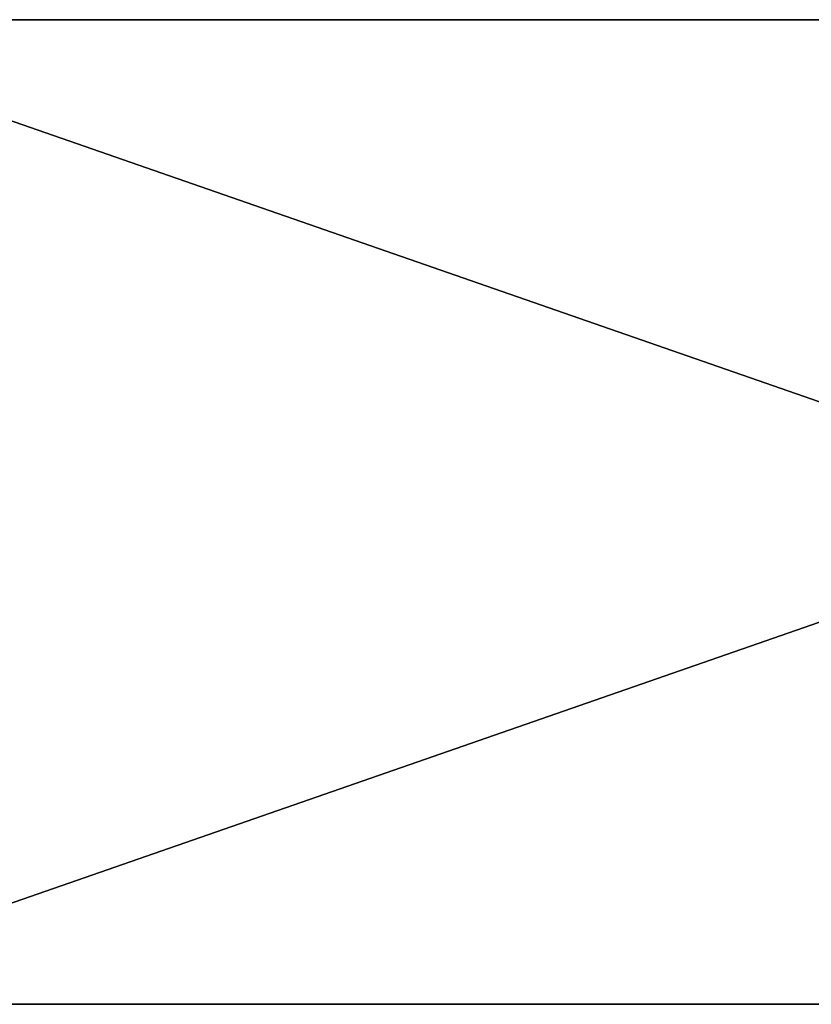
# Model space of a CAD drawing. Header units: millimetres. Extents: x -135 to 891, y -20 to 307.
# Tile 41 of 211: x -103 to -71, y -20 to 20. Entities that reach past the tile are written whole.
import ezdxf

# ---------------------------------------------------------------- set-up
doc = ezdxf.new("R2010")
doc.units = ezdxf.units.MM
doc.header["$LTSCALE"] = 65.185185
for name, color, linetype in [('1', 7, 'CONTINUOUS'), ('2', 7, 'CONTINUOUS'), ('33', 7, 'CONTINUOUS'), ('34', 7, 'CONTINUOUS'), ('36', 7, 'CONTINUOUS'), ('4', 7, 'CONTINUOUS')]:
    doc.layers.add(name, color=color, linetype=linetype)

msp = doc.modelspace()

# ---------------------------------------------------------------- linework, layer by layer
at = {"layer": '1', "color": 151, "linetype": 'Continuous', "true_color": 0x70b4f2}
for points in [[(0, 20, 65), (-115, 20, 65), (0, -20, 65), (0, 20, 65)], [(0, -20, 65), (-115, 20, 65), (-115, -20, 65), (0, -20, 65)]]:
    msp.add_3dface(points, dxfattribs=at)
at = {"layer": '2', "color": 151, "linetype": 'Continuous', "true_color": 0x70b4f2}
for points in [[(0, -20, 65), (-115, -20, 65), (0, -20), (0, -20, 65)], [(0, -20), (-115, -20, 65), (-115, -20), (0, -20)]]:
    msp.add_3dface(points, dxfattribs=at)
at = {"layer": '33', "color": 151, "linetype": 'Continuous', "true_color": 0x70b4f2}
for points in [[(0, -20, -2), (-115, -20, -2), (0, 20, -2), (0, -20, -2)], [(0, 20, -2), (-115, -20, -2), (-115, 20, -2), (0, 20, -2)]]:
    msp.add_3dface(points, dxfattribs=at)
at = {"layer": '34', "color": 151, "linetype": 'Continuous', "true_color": 0x70b4f2}
for points in [[(0, 20, -2), (-115, 20, -2), (0, 20, 63), (0, 20, -2)], [(0, 20, 63), (-115, 20, -2), (-115, 20, 63), (0, 20, 63)]]:
    msp.add_3dface(points, dxfattribs=at)
at = {"layer": '36', "color": 151, "linetype": 'Continuous', "true_color": 0x70b4f2}
for points in [[(-115, -20, -2), (0, -20, -2), (-115, -20, 63), (-115, -20, -2)], [(-115, -20, 63), (0, -20, -2), (0, -20, 63), (-115, -20, 63)]]:
    msp.add_3dface(points, dxfattribs=at)
at = {"layer": '4', "color": 151, "linetype": 'Continuous', "true_color": 0x70b4f2}
for points in [[(-115, 20, 65), (0, 20, 65), (-115, 20), (-115, 20, 65)], [(-115, 20), (0, 20, 65), (0, 20), (-115, 20)]]:
    msp.add_3dface(points, dxfattribs=at)

doc.saveas('drawing.dxf')
